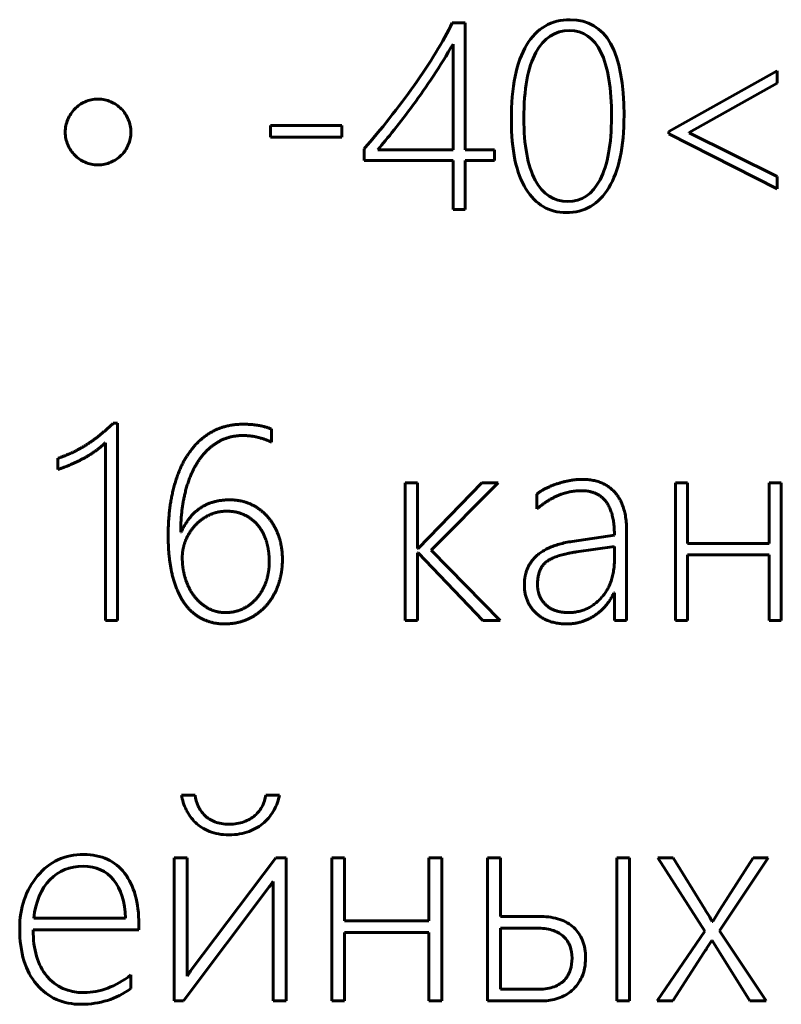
# Model space of a CAD drawing. Header units: millimetres. Extents: x -60 to 67, y -65 to 46.
# Tile 4 of 9: x 0 to 7, y -50 to -41. Entities that reach past the tile are written whole.
import ezdxf

# ---------------------------------------------------------------- set-up
doc = ezdxf.new("R2010")
doc.units = ezdxf.units.MM
doc.linetypes.add('K5LT_BASIC', pattern=[0])

msp = doc.modelspace()

# ---------------------------------------------------------------- linework, layer by layer
at = {"color": 150, "linetype": 'K5LT_BASIC', "lineweight": 60, "true_color": 0x0080ff}
for p, q in [((4.1315, -41.2146), (4.0214, -41.2146)), ((4.1315, -42.3102), (4.1315, -41.2146)), ((4.0279, -42.3102), (4.0279, -41.3988)), ((6.8289, -41.6289), (5.8922, -42.154)), ((6.8289, -41.7344), (6.8289, -41.6289)), ((6.0675, -42.1606), (6.8289, -41.7344)), ((3.0659, -42.1007), (2.4514, -42.1007)), ((2.4514, -42.1007), (2.4514, -42.202)), ((3.0659, -42.202), (3.0659, -42.1007)), ((5.8922, -42.154), (5.8922, -42.174)), ((5.8922, -42.174), (6.8289, -42.6485)), ((6.0675, -42.1652), (6.0675, -42.1606)), ((6.8289, -42.5407), (6.0675, -42.1652)), ((2.4514, -42.202), (3.0659, -42.202)), ((3.2592, -42.3025), (3.2592, -42.4045)), ((3.3789, -42.3102), (4.0279, -42.3102)), ((4.3847, -42.3102), (4.1315, -42.3102)), ((4.3847, -42.4045), (4.3847, -42.3102)), ((3.2592, -42.4045), (4.0279, -42.4045)), ((4.0279, -42.4045), (4.0279, -42.8257)), ((4.1315, -42.8257), (4.1315, -42.4045)), ((4.1315, -42.4045), (4.3847, -42.4045)), ((6.8289, -42.6485), (6.8289, -42.5407)), ((4.0279, -42.8257), (4.1315, -42.8257)), ((1.1303, -44.6737), (1.0931, -44.6737)), ((1.1303, -46.3776), (1.1303, -44.6737)), ((2.4585, -44.8366), (2.4585, -44.7224)), ((1.0245, -44.842), (1.0245, -46.3776)), ((0.6144, -44.9753), (0.6144, -45.0732)), ((3.6148, -45.187), (3.6148, -46.3776)), ((3.7206, -45.187), (3.6148, -45.187)), ((3.7206, -45.7555), (3.7206, -45.187)), ((4.278, -45.187), (3.7253, -45.7555)), ((3.8393, -45.7683), (4.4165, -45.187)), ((4.4165, -45.187), (4.278, -45.187)), ((6.0542, -45.187), (5.9484, -45.187)), ((5.9484, -45.187), (5.9484, -46.3776)), ((6.0542, -45.7108), (6.0542, -45.187)), ((6.758, -45.187), (6.758, -45.7108)), ((6.8639, -45.187), (6.758, -45.187)), ((6.8639, -46.3776), (6.8639, -45.187)), ((4.7525, -45.2846), (4.7525, -45.4136)), ((1.68, -45.6141), (1.6754, -45.6141)), ((5.4219, -45.6394), (5.0562, -45.694)), ((5.5277, -46.3776), (5.5277, -45.6032)), ((3.7253, -45.7555), (3.7206, -45.7555)), ((5.4219, -45.7373), (5.095, -45.7849)), ((5.4219, -45.8535), (5.4219, -45.7373)), ((6.758, -45.7108), (6.0542, -45.7108)), ((3.7206, -45.7939), (3.7253, -45.7939)), ((3.7206, -46.3776), (3.7206, -45.7939)), ((3.7253, -45.7939), (4.2849, -46.3776)), ((4.435, -46.3776), (3.8393, -45.7683)), ((6.0542, -46.3776), (6.0542, -45.8087)), ((6.0542, -45.8087), (6.758, -45.8087)), ((6.758, -45.8087), (6.758, -46.3776)), ((5.4172, -46.1393), (5.4219, -46.1393)), ((5.4219, -46.1393), (5.4219, -46.3776)), ((1.0245, -46.3776), (1.1303, -46.3776)), ((3.6148, -46.3776), (3.7206, -46.3776)), ((4.2849, -46.3776), (4.435, -46.3776)), ((5.4219, -46.3776), (5.5277, -46.3776)), ((5.9484, -46.3776), (6.0542, -46.3776)), ((6.758, -46.3776), (6.8639, -46.3776)), ((1.7995, -47.8854), (1.6814, -47.8854)), ((2.5284, -47.8854), (2.4103, -47.8854)), ((2.0942, -48.1373), (2.0917, -48.1373)), ((1.6197, -48.4287), (1.6197, -49.6634)), ((1.7308, -48.4287), (1.6197, -48.4287)), ((1.7308, -49.451), (1.7308, -48.4287)), ((2.4971, -48.4287), (1.7608, -49.4041)), ((2.5852, -48.4287), (2.4971, -48.4287)), ((2.5852, -49.6634), (2.5852, -48.4287)), ((3.091, -48.4287), (2.9799, -48.4287)), ((2.9799, -48.4287), (2.9799, -49.6634)), ((3.091, -48.972), (3.091, -48.4287)), ((3.8194, -48.4287), (3.8194, -48.972)), ((3.9306, -48.4287), (3.8194, -48.4287)), ((3.9306, -49.6634), (3.9306, -48.4287)), ((4.4368, -48.4287), (4.3257, -48.4287)), ((4.3257, -48.4287), (4.3257, -49.6634)), ((4.4368, -48.9349), (4.4368, -48.4287)), ((5.5529, -48.4287), (5.4418, -48.4287)), ((5.4418, -48.4287), (5.4418, -49.6634)), ((5.5529, -49.6634), (5.5529, -48.4287)), ((5.7978, -48.4287), (6.2032, -49.0605)), ((5.9283, -48.4287), (5.7978, -48.4287)), ((6.2032, -48.8711), (5.9283, -48.4287)), ((6.3312, -49.058), (6.751, -48.4287)), ((6.6205, -48.4287), (6.3337, -48.8761)), ((6.751, -48.4287), (6.6205, -48.4287)), ((2.4741, -48.6312), (2.4741, -49.6634)), ((1.6983, -49.6634), (2.4403, -48.6781)), ((6.3337, -48.8761), (6.2719, -48.9773)), ((0.4052, -48.9497), (1.1978, -48.9497)), ((3.8194, -48.972), (3.091, -48.972)), ((4.7903, -48.9349), (4.4368, -48.9349)), ((6.2719, -48.9773), (6.267, -48.9773)), ((0.4002, -49.051), (1.3139, -49.051)), ((1.3139, -49.051), (1.3139, -49.0016)), ((3.091, -49.6634), (3.091, -49.0732)), ((3.091, -49.0732), (3.8194, -49.0732)), ((3.8194, -49.0732), (3.8194, -49.6634)), ((4.7673, -49.0362), (4.4368, -49.0362)), ((4.4368, -49.0362), (4.4368, -49.5622)), ((6.2032, -49.0605), (5.7904, -49.6634)), ((6.7341, -49.6634), (6.3312, -49.058)), ((6.2189, -49.2111), (6.2625, -49.1424)), ((6.2625, -49.1424), (6.267, -49.1424)), ((6.267, -49.1424), (6.593, -49.6634)), ((5.9258, -49.6634), (6.1983, -49.2436)), ((1.2448, -49.5568), (1.2448, -49.4387)), ((4.4368, -49.5622), (4.7697, -49.5622)), ((1.6197, -49.6634), (1.6983, -49.6634)), ((2.4741, -49.6634), (2.5852, -49.6634)), ((2.9799, -49.6634), (3.091, -49.6634)), ((3.8194, -49.6634), (3.9306, -49.6634)), ((4.3257, -49.6634), (4.7998, -49.6634)), ((5.4418, -49.6634), (5.5529, -49.6634)), ((5.7904, -49.6634), (5.9258, -49.6634)), ((6.593, -49.6634), (6.7341, -49.6634))]:
    msp.add_line(p, q, dxfattribs=at)
for points, degree in [([(4.0214, -41.2146), (3.9831, -41.2933), (3.9355, -41.3788), (3.8787, -41.4717)], 3), ([(5.0402, -41.187), (4.8772, -41.187), (4.7514, -41.2599), (4.6635, -41.4057)], 3), ([(5.5051, -42.0129), (5.5051, -41.4624), (5.3501, -41.187), (5.0402, -41.187)], 3), ([(5.0318, -41.2814), (4.9082, -41.2814), (4.812, -41.3447), (4.7429, -41.4713)], 3), ([(5.3969, -42.0286), (5.3969, -41.5303), (5.2753, -41.2814), (5.0318, -41.2814)], 3), ([(4.0279, -41.3988), (3.9735, -41.4931), (3.9167, -41.5844), (3.858, -41.6726)], 3), ([(4.6635, -41.4057), (4.5757, -41.5514), (4.5316, -41.7674), (4.5316, -42.0543)], 3), ([(3.8787, -41.4717), (3.8216, -41.5645), (3.7594, -41.6588), (3.6915, -41.7547)], 3), ([(4.7429, -41.4713), (4.6743, -41.5978), (4.6397, -41.7877), (4.6397, -42.0409)], 3), ([(3.858, -41.6726), (3.7989, -41.7609), (3.741, -41.8441), (3.6839, -41.9224)], 3), ([(3.6915, -41.7547), (3.6236, -41.8502), (3.5527, -41.9454), (3.4783, -42.039)], 3), ([(0.8494, -41.8965), (0.8151, -41.9106), (0.7854, -41.9309), (0.7605, -41.9574)], 3), ([(0.9601, -41.8732), (0.9211, -41.8732), (0.8837, -41.8809), (0.8494, -41.8965)], 3), ([(1.0708, -41.8965), (1.0381, -41.8809), (1.0007, -41.8732), (0.9601, -41.8732)], 3), ([(1.1613, -41.9574), (1.1364, -41.9309), (1.1051, -41.9106), (1.0708, -41.8965)], 3), ([(3.6839, -41.9224), (3.6263, -42.0006), (3.5719, -42.0727), (3.5193, -42.1383)], 3), ([(0.7605, -41.9574), (0.7355, -41.9823), (0.7152, -42.0135), (0.6996, -42.0478)], 3), ([(1.2221, -42.0478), (1.2081, -42.0135), (1.1878, -41.9823), (1.1613, -41.9574)], 3), ([(5.3735, -42.6385), (5.4614, -42.4954), (5.5051, -42.2871), (5.5051, -42.0129)], 3), ([(0.6996, -42.0478), (0.6856, -42.0837), (0.6778, -42.1196), (0.6778, -42.1586)], 3), ([(1.2455, -42.1586), (1.2455, -42.1196), (1.2377, -42.0837), (1.2221, -42.0478)], 3), ([(3.4783, -42.039), (3.4042, -42.1329), (3.3313, -42.2208), (3.2592, -42.3025)], 3), ([(4.5316, -42.0543), (4.5316, -42.3144), (4.5734, -42.5123), (4.6574, -42.6489)], 3), ([(5.2976, -42.5695), (5.3639, -42.4433), (5.3969, -42.263), (5.3969, -42.0286)], 3), ([(0.6778, -42.1586), (0.6778, -42.1975), (0.6856, -42.2334), (0.6996, -42.2678)], 3), ([(1.2221, -42.2678), (1.2377, -42.2334), (1.2455, -42.1975), (1.2455, -42.1586)], 3), ([(3.5193, -42.1383), (3.4668, -42.2043), (3.42, -42.2614), (3.3789, -42.3102)], 3), ([(0.6996, -42.2678), (0.7152, -42.3036), (0.7355, -42.3333), (0.7605, -42.3582)], 3), ([(1.1613, -42.3582), (1.1878, -42.3333), (1.2081, -42.3036), (1.2221, -42.2678)], 3), ([(0.7605, -42.3582), (0.7854, -42.3832), (0.8151, -42.4034), (0.8494, -42.419)], 3), ([(1.0708, -42.419), (1.1051, -42.4034), (1.1364, -42.3832), (1.1613, -42.3582)], 3), ([(0.8494, -42.419), (0.8837, -42.4331), (0.9211, -42.4409), (0.9601, -42.4409)], 3), ([(0.9601, -42.4409), (1.0007, -42.4409), (1.0381, -42.4331), (1.0708, -42.419)], 3), ([(5.0195, -42.759), (5.1384, -42.759), (5.2312, -42.6957), (5.2976, -42.5695)], 3), ([(4.6574, -42.6489), (4.741, -42.785), (4.8572, -42.8533), (5.0053, -42.8533)], 3), ([(5.0053, -42.8533), (5.1633, -42.8533), (5.2861, -42.7816), (5.3735, -42.6385)], 3), ([(1.0931, -44.6737), (1.0371, -44.7259), (0.983, -44.7705)], 2), ([(2.2152, -44.6816), (2.0604, -44.6816), (1.94, -44.7502)], 2), ([(2.4585, -44.7224), (2.3526, -44.6816), (2.2152, -44.6816)], 2), ([(0.983, -44.7705), (0.9288, -44.8152), (0.8712, -44.8523)], 2), ([(1.94, -44.7502), (1.8195, -44.8189), (1.7363, -44.9451)], 2), ([(1.9889, -44.8406), (2.0879, -44.7795), (2.2126, -44.7795)], 2), ([(2.2126, -44.7795), (2.3397, -44.7795), (2.4585, -44.8366)], 2), ([(0.8712, -44.8523), (0.8135, -44.8894), (0.7507, -44.9202)], 2), ([(0.8405, -44.9744), (0.9439, -44.9187), (1.0245, -44.842)], 2), ([(1.8199, -45.0123), (1.8898, -44.9017), (1.9889, -44.8406)], 2), ([(0.7507, -44.9202), (0.6878, -44.9509), (0.6144, -44.9753)], 2), ([(0.6144, -45.0732), (0.7371, -45.0302), (0.8405, -44.9744)], 2), ([(1.7363, -44.9451), (1.653, -45.0713), (1.61, -45.2493)], 2), ([(1.7127, -45.2759), (1.75, -45.1229), (1.8199, -45.0123)], 2), ([(5.1441, -45.1579), (5.0445, -45.1579), (4.9315, -45.1951)], 2), ([(5.4275, -45.2718), (5.3272, -45.1579), (5.1441, -45.1579)], 2), ([(1.61, -45.2493), (1.5669, -45.4272), (1.5669, -45.6459)], 2), ([(4.9315, -45.1951), (4.8185, -45.2323), (4.7525, -45.2846)], 2), ([(1.6754, -45.6141), (1.6754, -45.429), (1.7127, -45.2759)], 2), ([(2.0983, -45.3351), (1.8024, -45.3351), (1.68, -45.6141)], 2), ([(2.2847, -45.3746), (2.2008, -45.3351), (2.0983, -45.3351)], 2), ([(4.7525, -45.4136), (4.9381, -45.2557), (5.1342, -45.2557)], 2), ([(5.1342, -45.2557), (5.4219, -45.2557), (5.4219, -45.6394)], 2), ([(5.5277, -45.6032), (5.5277, -45.3858), (5.4275, -45.2718)], 2), ([(2.4285, -45.4839), (2.3685, -45.4142), (2.2847, -45.3746)], 2), ([(1.9199, -45.4673), (1.8494, -45.5016), (1.7981, -45.5579)], 2), ([(2.073, -45.433), (1.9904, -45.433), (1.9199, -45.4673)], 2), ([(2.2262, -45.465), (2.1581, -45.433), (2.073, -45.433)], 2), ([(2.3422, -45.5544), (2.2944, -45.4969), (2.2262, -45.465)], 2), ([(2.5212, -45.6472), (2.4886, -45.5536), (2.4285, -45.4839)], 2), ([(1.7981, -45.5579), (1.7469, -45.6142), (1.7177, -45.6862)], 2), ([(2.415, -45.6926), (2.3899, -45.6119), (2.3422, -45.5544)], 2), ([(1.5669, -45.6459), (1.5669, -45.8309), (1.6001, -45.9734)], 2), ([(2.5538, -45.8488), (2.5538, -45.7407), (2.5212, -45.6472)], 2), ([(1.7177, -45.6862), (1.6886, -45.7583), (1.6886, -45.8326)], 2), ([(2.44, -45.8709), (2.44, -45.7733), (2.415, -45.6926)], 2), ([(5.0562, -45.694), (4.644, -45.7591), (4.644, -46.0707)], 2), ([(1.6886, -45.8326), (1.6886, -45.9278), (1.7154, -46.0144)], 2), ([(5.095, -45.7849), (4.9085, -45.8116), (4.8331, -45.8714)], 2), ([(2.4115, -46.0451), (2.44, -45.965), (2.44, -45.8709)], 2), ([(2.5171, -46.072), (2.5538, -45.9697), (2.5538, -45.8488)], 2), ([(4.8331, -45.8714), (4.7578, -45.9313), (4.7578, -46.066)], 2), ([(5.3083, -46.1816), (5.4219, -46.0544), (5.4219, -45.8535)], 2), ([(1.6001, -45.9734), (1.6332, -46.1159), (1.6961, -46.2118)], 2), ([(1.7154, -46.0144), (1.7422, -46.1009), (1.7911, -46.1659)], 2), ([(2.3328, -46.1839), (2.3829, -46.1253), (2.4115, -46.0451)], 2), ([(2.4141, -46.2486), (2.4805, -46.1742), (2.5171, -46.072)], 2), ([(4.644, -46.0707), (4.644, -46.216), (4.7427, -46.3114)], 2), ([(4.7578, -46.066), (4.7578, -46.1717), (4.8279, -46.2402)], 2), ([(1.7911, -46.1659), (1.84, -46.231), (1.9094, -46.2699)], 2), ([(2.2134, -46.2757), (2.2828, -46.2426), (2.3328, -46.1839)], 2), ([(5.0232, -46.3088), (5.1947, -46.3088), (5.3083, -46.1816)], 2), ([(5.2518, -46.334), (5.3604, -46.2614), (5.4172, -46.1393)], 2), ([(1.6961, -46.2118), (1.7589, -46.3078), (1.8497, -46.3572)], 2), ([(1.9094, -46.2699), (1.9787, -46.3088), (2.0637, -46.3088)], 2), ([(2.2564, -46.3648), (2.3478, -46.323), (2.4141, -46.2486)], 2), ([(4.8279, -46.2402), (4.898, -46.3088), (5.0232, -46.3088)], 2), ([(1.8497, -46.3572), (1.9405, -46.4067), (2.0557, -46.4067)], 2), ([(2.0637, -46.3088), (2.1441, -46.3088), (2.2134, -46.2757)], 2), ([(4.7427, -46.3114), (4.8414, -46.4067), (5.0109, -46.4067)], 2), ([(5.0109, -46.4067), (5.1432, -46.4067), (5.2518, -46.334)], 2), ([(2.0557, -46.4067), (2.1651, -46.4067), (2.2564, -46.3648)], 2), ([(1.6814, -47.8854), (1.6896, -47.9286), (1.7032, -47.971), (1.723, -48.0126)], 3), ([(1.8263, -47.9805), (1.8127, -47.95), (1.8036, -47.9184), (1.7995, -47.8854)], 3), ([(2.4103, -47.8854), (2.4062, -47.9184), (2.3963, -47.95), (2.3806, -47.9805)], 3), ([(2.4831, -48.0126), (2.5053, -47.971), (2.5202, -47.9286), (2.5284, -47.8854)], 3), ([(1.723, -48.0126), (1.7427, -48.0538), (1.7691, -48.0904), (1.802, -48.1229)], 3), ([(1.8831, -48.0612), (1.8588, -48.0381), (1.8398, -48.011), (1.8263, -47.9805)], 3), ([(2.3806, -47.9805), (2.365, -48.011), (2.3436, -48.0381), (2.3168, -48.0612)], 3), ([(2.3959, -48.1229), (2.4317, -48.0904), (2.4609, -48.0538), (2.4831, -48.0126)], 3), ([(1.802, -48.1229), (1.8349, -48.155), (1.8756, -48.1805), (1.9238, -48.1999)], 3), ([(1.9711, -48.1167), (1.9366, -48.1032), (1.9069, -48.0846), (1.8831, -48.0612)], 3), ([(2.0917, -48.1373), (2.0456, -48.1373), (2.0057, -48.1303), (1.9711, -48.1167)], 3), ([(2.2201, -48.1167), (2.1827, -48.1303), (2.1407, -48.1373), (2.0942, -48.1373)], 3), ([(2.3168, -48.0612), (2.2897, -48.0846), (2.2576, -48.1032), (2.2201, -48.1167)], 3), ([(2.2654, -48.1999), (2.316, -48.1805), (2.3596, -48.155), (2.3959, -48.1229)], 3), ([(1.9238, -48.1999), (1.9724, -48.2192), (2.0283, -48.2287), (2.093, -48.2287)], 3), ([(2.093, -48.2287), (2.1572, -48.2287), (2.2148, -48.2192), (2.2654, -48.1999)], 3), ([(0.8377, -48.3991), (0.6735, -48.3991), (0.5406, -48.4608), (0.4381, -48.5839)], 3), ([(1.1908, -48.5604), (1.1089, -48.453), (0.9912, -48.3991), (0.8377, -48.3991)], 3), ([(0.8328, -48.5003), (0.7171, -48.5003), (0.6212, -48.539), (0.5455, -48.6168)], 3), ([(1.0954, -48.6184), (1.032, -48.5398), (0.9443, -48.5003), (0.8328, -48.5003)], 3), ([(1.3139, -49.0016), (1.3139, -48.8152), (1.2727, -48.6682), (1.1908, -48.5604)], 3), ([(0.4381, -48.5839), (0.3356, -48.7073), (0.2842, -48.8588), (0.2842, -49.0386)], 3), ([(0.5455, -48.6168), (0.4698, -48.6942), (0.4229, -48.8053), (0.4052, -48.9497)], 3), ([(1.1978, -48.9497), (1.1929, -48.8078), (1.1587, -48.697), (1.0954, -48.6184)], 3), ([(2.4555, -48.6579), (2.4613, -48.6489), (2.4675, -48.6402), (2.4741, -48.6312)], 3), ([(2.4403, -48.6781), (2.4444, -48.6736), (2.4494, -48.6666), (2.4555, -48.6579)], 3), ([(6.267, -48.9773), (6.26, -48.9637), (6.2386, -48.9283), (6.2032, -48.8711)], 3), ([(4.9496, -48.9592), (4.9018, -48.9432), (4.8488, -48.9349), (4.7903, -48.9349)], 3), ([(0.2842, -49.0386), (0.2842, -49.2469), (0.3331, -49.4078), (0.4311, -49.5218)], 3), ([(0.5179, -49.4486), (0.4393, -49.3531), (0.4002, -49.2206), (0.4002, -49.051)], 3), ([(4.8948, -49.0559), (4.859, -49.0428), (4.8162, -49.0362), (4.7673, -49.0362)], 3), ([(4.9854, -49.1103), (4.9615, -49.0876), (4.9311, -49.0695), (4.8948, -49.0559)], 3), ([(5.0393, -49.1917), (5.0274, -49.1605), (5.0097, -49.1333), (4.9854, -49.1103)], 3), ([(5.1727, -49.293), (5.1727, -49.237), (5.164, -49.1868), (5.1463, -49.1424)], 3), ([(5.0566, -49.293), (5.0566, -49.2568), (5.0508, -49.223), (5.0393, -49.1917)], 3), ([(6.1983, -49.2436), (6.2065, -49.2317), (6.2131, -49.221), (6.2189, -49.2111)], 3), ([(5.041, -49.3975), (5.0512, -49.365), (5.0566, -49.33), (5.0566, -49.293)], 3), ([(5.1401, -49.4572), (5.162, -49.4107), (5.1727, -49.356), (5.1727, -49.293)], 3), ([(1.7608, -49.4041), (1.7555, -49.4107), (1.7501, -49.4177), (1.7452, -49.4259)], 3), ([(4.9907, -49.4831), (5.0138, -49.4584), (5.0303, -49.43), (5.041, -49.3975)], 3), ([(0.8402, -49.5918), (0.7035, -49.5918), (0.5961, -49.544), (0.5179, -49.4486)], 3), ([(1.2448, -49.4387), (1.113, -49.5408), (0.9781, -49.5918), (0.8402, -49.5918)], 3), ([(1.7452, -49.4259), (1.7402, -49.4337), (1.7357, -49.4424), (1.7308, -49.451)], 3), ([(4.9023, -49.5412), (4.9385, -49.5272), (4.9681, -49.5078), (4.9907, -49.4831)], 3), ([(5.0549, -49.5729), (5.0899, -49.5424), (5.1183, -49.5037), (5.1401, -49.4572)], 3), ([(0.4311, -49.5218), (0.529, -49.6358), (0.6579, -49.693), (0.8167, -49.693)], 3), ([(0.8167, -49.693), (0.9744, -49.693), (1.1172, -49.6478), (1.2448, -49.5568)], 3), ([(4.7697, -49.5622), (4.822, -49.5622), (4.866, -49.5552), (4.9023, -49.5412)], 3), ([(4.9356, -49.6412), (4.98, -49.6264), (5.02, -49.6033), (5.0549, -49.5729)], 3), ([(4.7998, -49.6634), (4.8459, -49.6634), (4.8907, -49.656), (4.9356, -49.6412)], 3)]:
    msp.add_open_spline(points, degree=degree, dxfattribs=at)
for points in [[(4.6397, -42.0409), (4.6397, -42.2718), (4.6727, -42.449), (4.8047, -42.6968), (4.8983, -42.759), (5.0195, -42.759)], [(5.1463, -49.1424), (5.1286, -49.0983), (5.1031, -49.0605), (5.0373, -48.9987), (4.9969, -48.9753), (4.9496, -48.9592)]]:
    msp.add_open_spline(points, degree=3, knots=[0, 0, 0, 0, 1.5, 1.5, 3, 3, 3, 3], dxfattribs=at)

doc.saveas('drawing.dxf')
